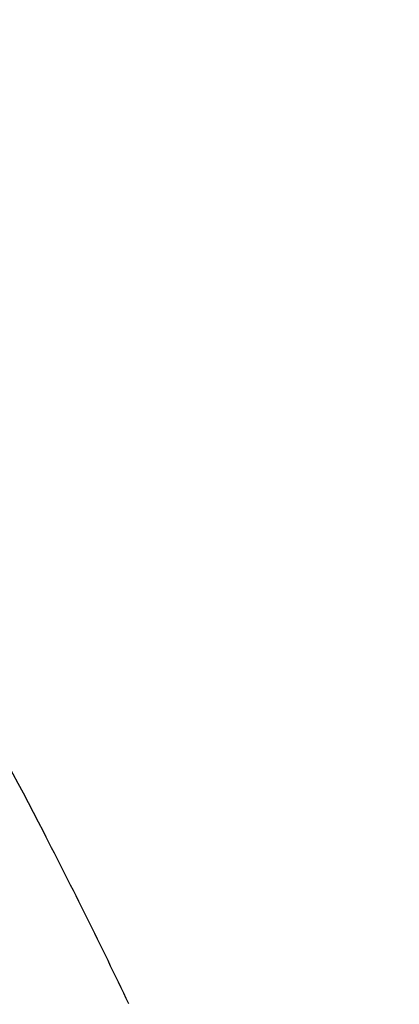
# Model space of a CAD drawing. Header units: millimetres. Extents: x 0 to 210, y 0 to 297.
# Tile 40 of 73: x 54.38936 to 54.39316, y 151.86145 to 151.87129. Entities that reach past the tile are written whole.
import ezdxf
from ezdxf.enums import TextEntityAlignment as Align

# ---------------------------------------------------------------- set-up
doc = ezdxf.new("R2010")
doc.units = ezdxf.units.MM
doc.header["$LTSCALE"] = 19.36
doc.layers.get('0').update_dxf_attribs({"linetype": 'CONTINUOUS'})
doc.layers.add('Z_DIM_2D', color=7, linetype='CONTINUOUS')
doc.styles.add('TEXTSTYLE_3', font='helveticaneueltw1g-ltcn.otf')
doc.styles.add('TEXTSTYLE_4', font='gdt', dxfattribs={"width": 0.7})
doc.dimstyles.new('DIMSTYLE_1', dxfattribs={"dimtxt": 1.4, "dimasz": 3.5, "dimexe": 1.5, "dimexo": 0, "dimgap": 0.35, "dimtad": 0, "dimtih": 1, "dimtoh": 1, "dimlfac": 12.000000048, "dimdsep": 46, "dimtxsty": 'TEXTSTYLE_3', "dimblk": '_FILLED', "dimblk1": '_FILLED', "dimblk2": '_FILLED', "dimcen": 0.09, "dimclrt": 5, "dimazin": 2, "dimtol": 1, "dimtp": 0.3, "dimtm": 0.3, "dimtfac": 1, "dimtofl": 0, "dimtmove": 0, "dimatfit": 3, "dimldrblk": '_FILLED', "dimfxl": 1, "dimtolj": 1, "dimarcsym": 0})
doc.dimstyles.new('DIMSTYLE_3', dxfattribs={"dimtxt": 1.4, "dimasz": 3.5, "dimexe": 1.5, "dimexo": 0, "dimgap": 0.35, "dimtad": 0, "dimtih": 1, "dimtoh": 1, "dimdec": 3, "dimlfac": 12.000000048, "dimdsep": 46, "dimtxsty": 'TEXTSTYLE_3', "dimblk": '_FILLED', "dimblk1": '_FILLED', "dimblk2": '_FILLED', "dimcen": 0.09, "dimclrt": 5, "dimazin": 2, "dimtol": 1, "dimtp": 0.3, "dimtm": 0.3, "dimtfac": 1, "dimtdec": 3, "dimtofl": 0, "dimtmove": 0, "dimatfit": 3, "dimldrblk": '_FILLED', "dimfxl": 1, "dimtolj": 1, "dimarcsym": 0})
doc.dimstyles.new('DIMSTYLE_4', dxfattribs={"dimtxt": 1.4, "dimasz": 3.5, "dimexe": 1.5, "dimexo": 0, "dimgap": 0.35, "dimtad": 0, "dimtih": 1, "dimtoh": 1, "dimdec": 3, "dimlfac": 12.000000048, "dimdsep": 46, "dimtxsty": 'TEXTSTYLE_3', "dimblk": '_FILLED', "dimblk1": '_FILLED', "dimblk2": '_FILLED', "dimcen": 0.09, "dimclrt": 5, "dimazin": 2, "dimtol": 1, "dimtp": 0.4, "dimtm": 0.4, "dimtfac": 1, "dimtdec": 3, "dimtofl": 0, "dimtmove": 0, "dimatfit": 3, "dimldrblk": '_FILLED', "dimfxl": 1, "dimtolj": 1, "dimarcsym": 0})

# ---------------------------------------------------------------- blocks, each defined once
blk = doc.blocks.new('*D0')
at = {"layer": 'Z_DIM_2D', "color": 2, "linetype": 'CONTINUOUS'}
blk.add_line((53.7385570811, 152.5150399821), (53.7385570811, 147.3402091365), dxfattribs=at)
at = {"layer": 'Z_DIM_2D', "color": 5, "linetype": 'CONTINUOUS'}
for s, height, style, p in [('0.3', 0.98, 'TEXTSTYLE_3', (54.2285570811, 146.6402091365)), ('`', 0.98, 'TEXTSTYLE_4', (54.2285570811, 144.9946867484)), ('34.48', 1.4, 'TEXTSTYLE_3', (54.4385570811, 143.8513534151))]:
    blk.add_text(s, height=height, rotation=90, dxfattribs=dict(at, style=style)).set_placement(p, align=Align.RIGHT)
blk = doc.blocks.new('_FILLED')
at = {"color": 0, "linetype": 'BYBLOCK'}
blk.add_solid([(0, 0), (-1, 0.125), (-1, -0.125)], dxfattribs=at)
blk = doc.blocks.new('_NONE')
blk = doc.blocks.new('*D2')
at = {"layer": 'Z_DIM_2D', "color": 2, "linetype": 'CONTINUOUS'}
for p, q in [((54.1564952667, 152.4525399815), (54.1564952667, 150.5886575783)), ((54.1564952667, 150.5886575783), (56.1076576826, 150.163455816)), ((56.1076576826, 150.163455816), (56.1076576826, 147.3402091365))]:
    blk.add_line(p, q, dxfattribs=at)
at = {"layer": 'Z_DIM_2D', "color": 5, "linetype": 'CONTINUOUS'}
for s, height, style, p in [('0.3', 0.98, 'TEXTSTYLE_3', (56.5976576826, 146.6402091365)), ('`', 0.98, 'TEXTSTYLE_4', (56.5976576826, 144.9946867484)), ('39.5', 1.4, 'TEXTSTYLE_3', (56.8076576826, 143.8513534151))]:
    blk.add_text(s, height=height, rotation=90, dxfattribs=dict(at, style=style)).set_placement(p, align=Align.RIGHT)
blk = doc.blocks.new('*D3')
at = {"layer": 'Z_DIM_2D', "color": 2, "linetype": 'CONTINUOUS'}
for p, q in [((60.8231622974, 152.4525399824), (60.8231622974, 150.4755057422)), ((60.8231622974, 150.4755057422), (58.7593553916, 149.977222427)), ((58.7593553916, 149.977222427), (58.7593553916, 147.3402091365))]:
    blk.add_line(p, q, dxfattribs=at)
at = {"layer": 'Z_DIM_2D', "color": 5, "linetype": 'CONTINUOUS'}
for s, height, style, p in [('0.3', 0.98, 'TEXTSTYLE_3', (59.2493553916, 146.6402091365)), ('`', 0.98, 'TEXTSTYLE_4', (59.2493553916, 144.9946867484)), ('119.5', 1.4, 'TEXTSTYLE_3', (59.4593553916, 143.8513534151))]:
    blk.add_text(s, height=height, rotation=90, dxfattribs=dict(at, style=style)).set_placement(p, align=Align.RIGHT)
blk = doc.blocks.new('*D4')
at = {"layer": 'Z_DIM_2D', "color": 2, "linetype": 'CONTINUOUS'}
blk.add_line((61.2648277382, 152.5150399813), (61.2648277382, 147.3402091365), dxfattribs=at)
at = {"layer": 'Z_DIM_2D', "color": 5, "linetype": 'CONTINUOUS'}
for s, height, style, p in [('0.3', 0.98, 'TEXTSTYLE_3', (61.7548277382, 146.6402091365)), ('`', 0.98, 'TEXTSTYLE_4', (61.7548277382, 144.9946867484)), ('124.8', 1.4, 'TEXTSTYLE_3', (61.9648277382, 143.8513534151))]:
    blk.add_text(s, height=height, rotation=90, dxfattribs=dict(at, style=style)).set_placement(p, align=Align.RIGHT)
blk = doc.blocks.new('*D5')
at = {"layer": 'Z_DIM_2D', "color": 2, "linetype": 'CONTINUOUS'}
blk.add_line((63.7398285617, 152.5150399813), (63.7398285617, 147.3402091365), dxfattribs=at)
at = {"layer": 'Z_DIM_2D', "color": 5, "linetype": 'CONTINUOUS'}
for s, height, style, p in [('0.3', 0.98, 'TEXTSTYLE_3', (64.2298285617, 146.6402091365)), ('`', 0.98, 'TEXTSTYLE_4', (64.2298285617, 144.9946867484)), ('154.5', 1.4, 'TEXTSTYLE_3', (64.4398285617, 143.8513534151))]:
    blk.add_text(s, height=height, rotation=90, dxfattribs=dict(at, style=style)).set_placement(p, align=Align.RIGHT)
blk = doc.blocks.new('*D6')
at = {"layer": 'Z_DIM_2D', "color": 2, "linetype": 'CONTINUOUS'}
for p, q in [((64.1564952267, 152.4525399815), (64.1564952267, 150.6542908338)), ((64.1564952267, 150.6542908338), (65.4583074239, 149.952707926)), ((65.4583074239, 149.952707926), (65.4583074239, 147.3402091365))]:
    blk.add_line(p, q, dxfattribs=at)
at = {"layer": 'Z_DIM_2D', "color": 5, "linetype": 'CONTINUOUS'}
for s, height, style, p in [('0.3', 0.98, 'TEXTSTYLE_3', (65.9483074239, 146.6402091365)), ('`', 0.98, 'TEXTSTYLE_4', (65.9483074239, 144.9946867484)), ('159.5', 1.4, 'TEXTSTYLE_3', (66.1583074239, 143.8513534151))]:
    blk.add_text(s, height=height, rotation=90, dxfattribs=dict(at, style=style)).set_placement(p, align=Align.RIGHT)
blk = doc.blocks.new('*D7')
at = {"layer": 'Z_DIM_2D', "color": 2, "linetype": 'CONTINUOUS'}
blk.add_line((67.0731618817, 152.5150399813), (67.0731618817, 147.3402091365), dxfattribs=at)
at = {"layer": 'Z_DIM_2D', "color": 5, "linetype": 'CONTINUOUS'}
for s, height, style, p in [('0.3', 0.98, 'TEXTSTYLE_3', (67.5631618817, 146.6402091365)), ('`', 0.98, 'TEXTSTYLE_4', (67.5631618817, 144.9946867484)), ('194.5', 1.4, 'TEXTSTYLE_3', (67.7731618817, 143.8513534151))]:
    blk.add_text(s, height=height, rotation=90, dxfattribs=dict(at, style=style)).set_placement(p, align=Align.RIGHT)
blk = doc.blocks.new('*D8')
at = {"layer": 'Z_DIM_2D', "color": 2, "linetype": 'CONTINUOUS'}
for p, q in [((67.4898285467, 152.4525399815), (67.4898285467, 150.3189837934)), ((67.4898285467, 150.3189837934), (68.8730183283, 150.0200138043)), ((68.8730183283, 150.0200138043), (68.8730183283, 147.3402091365))]:
    blk.add_line(p, q, dxfattribs=at)
at = {"layer": 'Z_DIM_2D', "color": 5, "linetype": 'CONTINUOUS'}
for s, height, style, p in [('0.3', 0.98, 'TEXTSTYLE_3', (69.3630183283, 146.6402091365)), ('`', 0.98, 'TEXTSTYLE_4', (69.3630183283, 144.9946867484)), ('199.5', 1.4, 'TEXTSTYLE_3', (69.5730183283, 143.8513534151))]:
    blk.add_text(s, height=height, rotation=90, dxfattribs=dict(at, style=style)).set_placement(p, align=Align.RIGHT)
blk = doc.blocks.new('*D9')
at = {"layer": 'Z_DIM_2D', "color": 2, "linetype": 'CONTINUOUS'}
blk.add_line((70.8231622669, 152.4525399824), (70.8231622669, 147.3402091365), dxfattribs=at)
at = {"layer": 'Z_DIM_2D', "color": 5, "linetype": 'CONTINUOUS'}
for s, height, style, p in [('0.3', 0.98, 'TEXTSTYLE_3', (71.3131622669, 146.6402091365)), ('`', 0.98, 'TEXTSTYLE_4', (71.3131622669, 144.9946867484)), ('239.5', 1.4, 'TEXTSTYLE_3', (71.5231622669, 143.8513534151))]:
    blk.add_text(s, height=height, rotation=90, dxfattribs=dict(at, style=style)).set_placement(p, align=Align.RIGHT)
blk = doc.blocks.new('*D10')
at = {"layer": 'Z_DIM_2D', "color": 2, "linetype": 'CONTINUOUS'}
for p, q in [((71.2398281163, 152.5150416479), (71.2398281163, 150.1321599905)), ((71.2398281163, 150.1321599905), (72.6999055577, 149.7999711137)), ((72.6999055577, 149.7999711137), (72.6999055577, 147.3402091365))]:
    blk.add_line(p, q, dxfattribs=at)
at = {"layer": 'Z_DIM_2D', "color": 5, "linetype": 'CONTINUOUS'}
for s, height, style, p in [('0.3', 0.98, 'TEXTSTYLE_3', (73.1899055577, 146.6402091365)), ('`', 0.98, 'TEXTSTYLE_4', (73.1899055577, 144.9946867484)), ('244.5', 1.4, 'TEXTSTYLE_3', (73.3999055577, 143.8513534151))]:
    blk.add_text(s, height=height, rotation=90, dxfattribs=dict(at, style=style)).set_placement(p, align=Align.RIGHT)
blk = doc.blocks.new('*D11')
at = {"layer": 'Z_DIM_2D', "color": 2, "linetype": 'CONTINUOUS'}
blk.add_line((74.181494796, 152.4525416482), (74.181494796, 147.3402091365), dxfattribs=at)
at = {"layer": 'Z_DIM_2D', "color": 5, "linetype": 'CONTINUOUS'}
for s, height, style, p in [('0.3', 0.98, 'TEXTSTYLE_3', (74.671494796, 146.6402091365)), ('`', 0.98, 'TEXTSTYLE_4', (74.671494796, 144.9946867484)), ('279.8', 1.4, 'TEXTSTYLE_3', (74.881494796, 143.8513534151))]:
    blk.add_text(s, height=height, rotation=90, dxfattribs=dict(at, style=style)).set_placement(p, align=Align.RIGHT)
blk = doc.blocks.new('*D12')
at = {"layer": 'Z_DIM_2D', "color": 2, "linetype": 'CONTINUOUS'}
for p, q in [((74.5981618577, 152.5150416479), (74.5981618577, 150.3484979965)), ((74.5981618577, 150.3484979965), (75.7033082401, 149.7638455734)), ((75.7033082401, 149.7638455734), (75.7033082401, 147.3402091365))]:
    blk.add_line(p, q, dxfattribs=at)
at = {"layer": 'Z_DIM_2D', "color": 5, "linetype": 'CONTINUOUS'}
for s, height, style, p in [('0.3', 0.98, 'TEXTSTYLE_3', (76.1933082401, 146.6402091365)), ('`', 0.98, 'TEXTSTYLE_4', (76.1933082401, 144.9946867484)), ('284.8', 1.4, 'TEXTSTYLE_3', (76.4033082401, 143.8513534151))]:
    blk.add_text(s, height=height, rotation=90, dxfattribs=dict(at, style=style)).set_placement(p, align=Align.RIGHT)
blk = doc.blocks.new('*D13')
at = {"layer": 'Z_DIM_2D', "color": 2, "linetype": 'CONTINUOUS'}
blk.add_line((77.0731614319, 152.5150416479), (77.0731614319, 147.3402091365), dxfattribs=at)
at = {"layer": 'Z_DIM_2D', "color": 5, "linetype": 'CONTINUOUS'}
for s, height, style, p in [('0.3', 0.98, 'TEXTSTYLE_3', (77.5631614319, 146.6402091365)), ('`', 0.98, 'TEXTSTYLE_4', (77.5631614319, 144.9946867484)), ('314.5', 1.4, 'TEXTSTYLE_3', (77.7731614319, 143.8513534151))]:
    blk.add_text(s, height=height, rotation=90, dxfattribs=dict(at, style=style)).set_placement(p, align=Align.RIGHT)
blk = doc.blocks.new('*D14')
at = {"layer": 'Z_DIM_2D', "color": 2, "linetype": 'CONTINUOUS'}
for p, q in [((77.4964006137, 152.4525399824), (77.4964006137, 150.2411179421)), ((77.4964006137, 150.2411179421), (78.5715100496, 149.8584363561)), ((78.5715100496, 149.8584363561), (78.5715100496, 147.3402091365))]:
    blk.add_line(p, q, dxfattribs=at)
at = {"layer": 'Z_DIM_2D', "color": 5, "linetype": 'CONTINUOUS'}
for s, height, style, p in [('0.3', 0.98, 'TEXTSTYLE_3', (79.0615100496, 146.6402091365)), ('`', 0.98, 'TEXTSTYLE_4', (79.0615100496, 144.9946867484)), ('319.58', 1.4, 'TEXTSTYLE_3', (79.2715100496, 143.8513534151))]:
    blk.add_text(s, height=height, rotation=90, dxfattribs=dict(at, style=style)).set_placement(p, align=Align.RIGHT)
blk = doc.blocks.new('*D15')
at = {"layer": 'Z_DIM_2D', "color": 2, "linetype": 'CONTINUOUS'}
blk.add_line((80.4064951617, 152.5150399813), (80.4064951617, 147.3402091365), dxfattribs=at)
at = {"layer": 'Z_DIM_2D', "color": 5, "linetype": 'CONTINUOUS'}
for s, height, style, p in [('0.3', 0.98, 'TEXTSTYLE_3', (80.8964951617, 146.6402091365)), ('`', 0.98, 'TEXTSTYLE_4', (80.8964951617, 144.9946867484)), ('354.5', 1.4, 'TEXTSTYLE_3', (81.1064951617, 143.8513534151))]:
    blk.add_text(s, height=height, rotation=90, dxfattribs=dict(at, style=style)).set_placement(p, align=Align.RIGHT)
blk = doc.blocks.new('*D16')
at = {"layer": 'Z_DIM_2D', "color": 2, "linetype": 'CONTINUOUS'}
for p, q in [((80.8231618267, 152.4525399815), (80.8231618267, 150.226667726)), ((80.8231618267, 150.226667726), (81.9329292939, 150.0991071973)), ((81.9329292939, 150.0991071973), (81.9329292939, 147.3402091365))]:
    blk.add_line(p, q, dxfattribs=at)
at = {"layer": 'Z_DIM_2D', "color": 5, "linetype": 'CONTINUOUS'}
for s, height, style, p in [('0.3', 0.98, 'TEXTSTYLE_3', (82.4229292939, 146.6402091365)), ('`', 0.98, 'TEXTSTYLE_4', (82.4229292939, 144.9946867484)), ('359.5', 1.4, 'TEXTSTYLE_3', (82.6329292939, 143.8513534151))]:
    blk.add_text(s, height=height, rotation=90, dxfattribs=dict(at, style=style)).set_placement(p, align=Align.RIGHT)
blk = doc.blocks.new('*D17')
at = {"layer": 'Z_DIM_2D', "color": 2, "linetype": 'CONTINUOUS'}
for p, q in [((84.1564951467, 152.4525399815), (84.1564951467, 150.0512520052)), ((84.1564951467, 150.0512520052), (83.757416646, 149.5622699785)), ((83.757416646, 149.5622699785), (83.757416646, 147.3402091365))]:
    blk.add_line(p, q, dxfattribs=at)
at = {"layer": 'Z_DIM_2D', "color": 5, "linetype": 'CONTINUOUS'}
for s, height, style, p in [('0.3', 0.98, 'TEXTSTYLE_3', (84.247416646, 146.6402091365)), ('`', 0.98, 'TEXTSTYLE_4', (84.247416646, 144.9946867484)), ('399.5', 1.4, 'TEXTSTYLE_3', (84.457416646, 143.8513534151))]:
    blk.add_text(s, height=height, rotation=90, dxfattribs=dict(at, style=style)).set_placement(p, align=Align.RIGHT)
blk = doc.blocks.new('*D18')
at = {"layer": 'Z_DIM_2D', "color": 2, "linetype": 'CONTINUOUS'}
for p, q in [((84.5731618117, 152.5150399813), (84.5731618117, 150.0725120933)), ((84.5731618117, 150.0725120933), (85.5007438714, 149.8599112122)), ((85.5007438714, 149.8599112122), (85.5007438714, 147.3402091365))]:
    blk.add_line(p, q, dxfattribs=at)
at = {"layer": 'Z_DIM_2D', "color": 5, "linetype": 'CONTINUOUS'}
for s, height, style, p in [('0.3', 0.98, 'TEXTSTYLE_3', (85.9907438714, 146.6402091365)), ('`', 0.98, 'TEXTSTYLE_4', (85.9907438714, 144.9946867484)), ('404.5', 1.4, 'TEXTSTYLE_3', (86.2007438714, 143.8513534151))]:
    blk.add_text(s, height=height, rotation=90, dxfattribs=dict(at, style=style)).set_placement(p, align=Align.RIGHT)
blk = doc.blocks.new('*D19')
at = {"layer": 'Z_DIM_2D', "color": 2, "linetype": 'CONTINUOUS'}
blk.add_line((87.0731618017, 152.5150399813), (87.0731618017, 147.3402091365), dxfattribs=at)
at = {"layer": 'Z_DIM_2D', "color": 5, "linetype": 'CONTINUOUS'}
for s, height, style, p in [('0.3', 0.98, 'TEXTSTYLE_3', (87.5631618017, 146.6402091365)), ('`', 0.98, 'TEXTSTYLE_4', (87.5631618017, 144.9946867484)), ('434.5', 1.4, 'TEXTSTYLE_3', (87.7731618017, 143.8513534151))]:
    blk.add_text(s, height=height, rotation=90, dxfattribs=dict(at, style=style)).set_placement(p, align=Align.RIGHT)
blk = doc.blocks.new('*D20')
at = {"layer": 'Z_DIM_2D', "color": 2, "linetype": 'CONTINUOUS'}
for p, q in [((87.5148285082, 152.4525399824), (87.5148285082, 150.0970940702)), ((87.5148285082, 150.0970940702), (88.5834566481, 149.7144124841)), ((88.5834566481, 149.7144124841), (88.5834566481, 147.3402091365))]:
    blk.add_line(p, q, dxfattribs=at)
at = {"layer": 'Z_DIM_2D', "color": 5, "linetype": 'CONTINUOUS'}
for s, height, style, p in [('0.3', 0.98, 'TEXTSTYLE_3', (89.0734566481, 146.6402091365)), ('`', 0.98, 'TEXTSTYLE_4', (89.0734566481, 144.9946867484)), ('439.8', 1.4, 'TEXTSTYLE_3', (89.2834566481, 143.8513534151))]:
    blk.add_text(s, height=height, rotation=90, dxfattribs=dict(at, style=style)).set_placement(p, align=Align.RIGHT)
blk = doc.blocks.new('*D21')
at = {"layer": 'Z_DIM_2D', "color": 2, "linetype": 'CONTINUOUS'}
for p, q in [((87.9314951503, 152.5150416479), (87.9314951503, 150.3947353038)), ((87.9314951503, 150.3947353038), (90.1779632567, 149.8632331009)), ((90.1779632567, 149.8632331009), (90.1779632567, 147.3402091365))]:
    blk.add_line(p, q, dxfattribs=at)
at = {"layer": 'Z_DIM_2D', "color": 5, "linetype": 'CONTINUOUS'}
for s, height, style, p in [('0.3', 0.98, 'TEXTSTYLE_3', (90.6679632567, 146.6402091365)), ('`', 0.98, 'TEXTSTYLE_4', (90.6679632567, 144.9946867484)), ('444.8', 1.4, 'TEXTSTYLE_3', (90.8779632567, 143.8513534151))]:
    blk.add_text(s, height=height, rotation=90, dxfattribs=dict(at, style=style)).set_placement(p, align=Align.RIGHT)
blk = doc.blocks.new('*D22')
at = {"layer": 'Z_DIM_2D', "color": 2, "linetype": 'CONTINUOUS'}
for p, q in [((93.7398284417, 152.5150399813), (93.7398284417, 150.3119277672)), ((93.7398284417, 150.3119277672), (92.1707702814, 149.6741251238)), ((92.1707702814, 149.6741251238), (92.1707702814, 147.3402091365))]:
    blk.add_line(p, q, dxfattribs=at)
at = {"layer": 'Z_DIM_2D', "color": 5, "linetype": 'CONTINUOUS'}
for s, height, style, p in [('0.3', 0.98, 'TEXTSTYLE_3', (92.6607702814, 146.6402091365)), ('`', 0.98, 'TEXTSTYLE_4', (92.6607702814, 144.9946867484)), ('514.5', 1.4, 'TEXTSTYLE_3', (92.8707702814, 143.8513534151))]:
    blk.add_text(s, height=height, rotation=90, dxfattribs=dict(at, style=style)).set_placement(p, align=Align.RIGHT)
blk = doc.blocks.new('*D23')
at = {"layer": 'Z_DIM_2D', "color": 2, "linetype": 'CONTINUOUS'}
blk.add_line((94.1564972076, 152.4525399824), (94.1564972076, 147.3402091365), dxfattribs=at)
at = {"layer": 'Z_DIM_2D', "color": 5, "linetype": 'CONTINUOUS'}
for s, height, style, p in [('0.3', 0.98, 'TEXTSTYLE_3', (94.6464972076, 146.6402091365)), ('`', 0.98, 'TEXTSTYLE_4', (94.6464972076, 144.9946867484)), ('519.5', 1.4, 'TEXTSTYLE_3', (94.8564972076, 143.8513534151))]:
    blk.add_text(s, height=height, rotation=90, dxfattribs=dict(at, style=style)).set_placement(p, align=Align.RIGHT)
blk = doc.blocks.new('*D24')
at = {"layer": 'Z_DIM_2D', "color": 2, "linetype": 'CONTINUOUS'}
for p, q in [((94.5731613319, 152.5150416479), (94.5731613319, 150.2973114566)), ((94.5731613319, 150.2973114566), (96.1171741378, 149.7020289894)), ((96.1171741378, 149.7020289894), (96.1171741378, 147.3402091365))]:
    blk.add_line(p, q, dxfattribs=at)
at = {"layer": 'Z_DIM_2D', "color": 5, "linetype": 'CONTINUOUS'}
for s, height, style, p in [('0.3', 0.98, 'TEXTSTYLE_3', (96.6071741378, 146.6402091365)), ('`', 0.98, 'TEXTSTYLE_4', (96.6071741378, 144.9946867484)), ('524.5', 1.4, 'TEXTSTYLE_3', (96.8171741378, 143.8513534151))]:
    blk.add_text(s, height=height, rotation=90, dxfattribs=dict(at, style=style)).set_placement(p, align=Align.RIGHT)
blk = doc.blocks.new('*D25')
at = {"layer": 'Z_DIM_2D', "color": 2, "linetype": 'CONTINUOUS'}
for p, q in [((100.4064946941, 152.5150416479), (100.4064946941, 150.26249391)), ((100.4064946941, 150.26249391), (98.4871133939, 149.6645539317)), ((98.4871133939, 149.6645539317), (98.4871133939, 147.3402091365))]:
    blk.add_line(p, q, dxfattribs=at)
at = {"layer": 'Z_DIM_2D', "color": 5, "linetype": 'CONTINUOUS'}
for s, height, style, p in [('0.3', 0.98, 'TEXTSTYLE_3', (98.9771133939, 146.6402091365)), ('`', 0.98, 'TEXTSTYLE_4', (98.9771133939, 144.9946867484)), ('594.5', 1.4, 'TEXTSTYLE_3', (99.1871133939, 143.8513534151))]:
    blk.add_text(s, height=height, rotation=90, dxfattribs=dict(at, style=style)).set_placement(p, align=Align.RIGHT)
blk = doc.blocks.new('*D26')
at = {"layer": 'Z_DIM_2D', "color": 2, "linetype": 'CONTINUOUS'}
blk.add_line((100.8237204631, 152.4525399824), (100.8237204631, 147.3402091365), dxfattribs=at)
at = {"layer": 'Z_DIM_2D', "color": 5, "linetype": 'CONTINUOUS'}
for s, height, style, p in [('0.3', 0.98, 'TEXTSTYLE_3', (101.3137204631, 146.6402091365)), ('`', 0.98, 'TEXTSTYLE_4', (101.3137204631, 144.9946867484)), ('599.51', 1.4, 'TEXTSTYLE_3', (101.5237204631, 143.8513534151))]:
    blk.add_text(s, height=height, rotation=90, dxfattribs=dict(at, style=style)).set_placement(p, align=Align.RIGHT)
blk = doc.blocks.new('*D27')
at = {"layer": 'Z_DIM_2D', "color": 2, "linetype": 'CONTINUOUS'}
for p, q in [((101.2648297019, 152.5150416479), (101.2648297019, 150.2287559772)), ((101.2648297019, 150.2287559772), (103.0178582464, 149.6308159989)), ((103.0178582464, 149.6308159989), (103.0178582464, 147.3402091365))]:
    blk.add_line(p, q, dxfattribs=at)
at = {"layer": 'Z_DIM_2D', "color": 5, "linetype": 'CONTINUOUS'}
for s, height, style, p in [('0.3', 0.98, 'TEXTSTYLE_3', (103.5078582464, 146.6402091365)), ('`', 0.98, 'TEXTSTYLE_4', (103.5078582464, 144.9946867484)), ('604.8', 1.4, 'TEXTSTYLE_3', (103.7178582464, 143.8513534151))]:
    blk.add_text(s, height=height, rotation=90, dxfattribs=dict(at, style=style)).set_placement(p, align=Align.RIGHT)
blk = doc.blocks.new('*D28')
at = {"layer": 'Z_DIM_2D', "color": 2, "linetype": 'CONTINUOUS'}
for p, q in [((107.0731617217, 152.5150399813), (107.0731617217, 150.3866430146)), ((107.0731617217, 150.3866430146), (105.5114158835, 149.6558274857)), ((105.5114158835, 149.6558274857), (105.5114158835, 147.3402091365))]:
    blk.add_line(p, q, dxfattribs=at)
at = {"layer": 'Z_DIM_2D', "color": 5, "linetype": 'CONTINUOUS'}
for s, height, style, p in [('0.3', 0.98, 'TEXTSTYLE_3', (106.0014158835, 146.6402091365)), ('`', 0.98, 'TEXTSTYLE_4', (106.0014158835, 144.9946867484)), ('674.5', 1.4, 'TEXTSTYLE_3', (106.2114158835, 143.8513534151))]:
    blk.add_text(s, height=height, rotation=90, dxfattribs=dict(at, style=style)).set_placement(p, align=Align.RIGHT)
blk = doc.blocks.new('*D29')
at = {"layer": 'Z_DIM_2D', "color": 2, "linetype": 'CONTINUOUS'}
blk.add_line((107.4898283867, 152.4525399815), (107.4898283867, 147.3402091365), dxfattribs=at)
at = {"layer": 'Z_DIM_2D', "color": 5, "linetype": 'CONTINUOUS'}
for s, height, style, p in [('0.3', 0.98, 'TEXTSTYLE_3', (107.9798283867, 146.6402091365)), ('`', 0.98, 'TEXTSTYLE_4', (107.9798283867, 144.9946867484)), ('679.5', 1.4, 'TEXTSTYLE_3', (108.1898283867, 143.8513534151))]:
    blk.add_text(s, height=height, rotation=90, dxfattribs=dict(at, style=style)).set_placement(p, align=Align.RIGHT)
blk = doc.blocks.new('*D30')
at = {"layer": 'Z_DIM_2D', "color": 2, "linetype": 'CONTINUOUS'}
for p, q in [((107.9064950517, 152.5150399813), (107.9064950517, 150.3866430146)), ((107.9064950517, 150.3866430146), (108.9661802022, 150.0544541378)), ((108.9661802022, 150.0544541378), (108.9661802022, 147.3402091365))]:
    blk.add_line(p, q, dxfattribs=at)
at = {"layer": 'Z_DIM_2D', "color": 5, "linetype": 'CONTINUOUS'}
for s, height, style, p in [('0.3', 0.98, 'TEXTSTYLE_3', (109.4561802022, 146.6402091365)), ('`', 0.98, 'TEXTSTYLE_4', (109.4561802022, 144.9946867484)), ('684.5', 1.4, 'TEXTSTYLE_3', (109.6661802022, 143.8513534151))]:
    blk.add_text(s, height=height, rotation=90, dxfattribs=dict(at, style=style)).set_placement(p, align=Align.RIGHT)
blk = doc.blocks.new('*D31')
at = {"layer": 'Z_DIM_2D', "color": 2, "linetype": 'CONTINUOUS'}
blk.add_line((110.4064950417, 152.5150399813), (110.4064950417, 147.3402091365), dxfattribs=at)
at = {"layer": 'Z_DIM_2D', "color": 5, "linetype": 'CONTINUOUS'}
for s, height, style, p in [('0.3', 0.98, 'TEXTSTYLE_3', (110.8964950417, 146.6402091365)), ('`', 0.98, 'TEXTSTYLE_4', (110.8964950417, 144.9946867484)), ('714.5', 1.4, 'TEXTSTYLE_3', (111.1064950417, 143.8513534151))]:
    blk.add_text(s, height=height, rotation=90, dxfattribs=dict(at, style=style)).set_placement(p, align=Align.RIGHT)
blk = doc.blocks.new('*D32')
at = {"layer": 'Z_DIM_2D', "color": 2, "linetype": 'CONTINUOUS'}
for p, q in [((110.8231617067, 152.4525399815), (110.8231617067, 150.1541108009)), ((110.8231617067, 150.1541108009), (112.2216311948, 149.6558274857)), ((112.2216311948, 149.6558274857), (112.2216311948, 147.3402091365))]:
    blk.add_line(p, q, dxfattribs=at)
at = {"layer": 'Z_DIM_2D', "color": 5, "linetype": 'CONTINUOUS'}
for s, height, style, p in [('0.3', 0.98, 'TEXTSTYLE_3', (112.7116311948, 146.6402091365)), ('`', 0.98, 'TEXTSTYLE_4', (112.7116311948, 144.9946867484)), ('719.5', 1.4, 'TEXTSTYLE_3', (112.9216311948, 143.8513534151))]:
    blk.add_text(s, height=height, rotation=90, dxfattribs=dict(at, style=style)).set_placement(p, align=Align.RIGHT)
blk = doc.blocks.new('*D33')
at = {"layer": 'Z_DIM_2D', "color": 2, "linetype": 'CONTINUOUS'}
blk.add_line((114.1814945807, 152.4525416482), (114.1814945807, 147.3402091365), dxfattribs=at)
at = {"layer": 'Z_DIM_2D', "color": 5, "linetype": 'CONTINUOUS'}
for s, height, style, p in [('0.3', 0.98, 'TEXTSTYLE_3', (114.6714945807, 146.6402091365)), ('`', 0.98, 'TEXTSTYLE_4', (114.6714945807, 144.9946867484)), ('759.8', 1.4, 'TEXTSTYLE_3', (114.8814945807, 143.8513534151))]:
    blk.add_text(s, height=height, rotation=90, dxfattribs=dict(at, style=style)).set_placement(p, align=Align.RIGHT)
blk = doc.blocks.new('*D34')
at = {"layer": 'Z_DIM_2D', "color": 2, "linetype": 'CONTINUOUS'}
for p, q in [((114.5981629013, 152.5150416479), (114.5981629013, 149.6595853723)), ((114.5981629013, 149.6595853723), (115.9313297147, 149.2769037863)), ((115.9313297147, 149.2769037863), (115.9313297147, 147.3402091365))]:
    blk.add_line(p, q, dxfattribs=at)
at = {"layer": 'Z_DIM_2D', "color": 5, "linetype": 'CONTINUOUS'}
for s, height, style, p in [('0.3', 0.98, 'TEXTSTYLE_3', (116.4213297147, 146.6402091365)), ('`', 0.98, 'TEXTSTYLE_4', (116.4213297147, 144.9946867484)), ('764.8', 1.4, 'TEXTSTYLE_3', (116.6313297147, 143.8513534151))]:
    blk.add_text(s, height=height, rotation=90, dxfattribs=dict(at, style=style)).set_placement(p, align=Align.RIGHT)
blk = doc.blocks.new('*D35')
at = {"layer": 'Z_DIM_2D', "color": 2, "linetype": 'CONTINUOUS'}
blk.add_line((117.4898287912, 152.4525399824), (117.4898287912, 147.3402091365), dxfattribs=at)
at = {"layer": 'Z_DIM_2D', "color": 5, "linetype": 'CONTINUOUS'}
for s, height, style, p in [('0.3', 0.98, 'TEXTSTYLE_3', (117.9798287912, 146.6402091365)), ('`', 0.98, 'TEXTSTYLE_4', (117.9798287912, 144.9946867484)), ('799.5', 1.4, 'TEXTSTYLE_3', (118.1898287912, 143.8513534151))]:
    blk.add_text(s, height=height, rotation=90, dxfattribs=dict(at, style=style)).set_placement(p, align=Align.RIGHT)
blk = doc.blocks.new('*D36')
at = {"layer": 'Z_DIM_2D', "color": 2, "linetype": 'CONTINUOUS'}
for p, q in [((117.9064945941, 152.5150416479), (117.9064945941, 150.4501948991)), ((117.9064945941, 150.4501948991), (119.1426660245, 150.1270415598)), ((119.1426660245, 150.1270415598), (119.1426660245, 147.3402091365))]:
    blk.add_line(p, q, dxfattribs=at)
at = {"layer": 'Z_DIM_2D', "color": 5, "linetype": 'CONTINUOUS'}
for s, height, style, p in [('0.3', 0.98, 'TEXTSTYLE_3', (119.6326660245, 146.6402091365)), ('`', 0.98, 'TEXTSTYLE_4', (119.6326660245, 144.9946867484)), ('804.5', 1.4, 'TEXTSTYLE_3', (119.8426660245, 143.8513534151))]:
    blk.add_text(s, height=height, rotation=90, dxfattribs=dict(at, style=style)).set_placement(p, align=Align.RIGHT)
blk = doc.blocks.new('*D37')
at = {"layer": 'Z_DIM_2D', "color": 2, "linetype": 'CONTINUOUS'}
blk.add_line((120.4064950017, 152.5150399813), (120.4064950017, 147.3402091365), dxfattribs=at)
at = {"layer": 'Z_DIM_2D', "color": 5, "linetype": 'CONTINUOUS'}
for s, height, style, p in [('0.3', 0.98, 'TEXTSTYLE_3', (120.8964950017, 146.6402091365)), ('`', 0.98, 'TEXTSTYLE_4', (120.8964950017, 144.9946867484)), ('834.5', 1.4, 'TEXTSTYLE_3', (121.1064950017, 143.8513534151))]:
    blk.add_text(s, height=height, rotation=90, dxfattribs=dict(at, style=style)).set_placement(p, align=Align.RIGHT)
blk = doc.blocks.new('*D38')
at = {"layer": 'Z_DIM_2D', "color": 2, "linetype": 'CONTINUOUS'}
for p, q in [((120.8231616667, 152.4525399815), (120.8231616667, 150.5053541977)), ((120.8231616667, 150.5053541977), (121.8705266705, 150.1439326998)), ((121.8705266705, 150.1439326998), (121.8705266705, 147.3402091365))]:
    blk.add_line(p, q, dxfattribs=at)
at = {"layer": 'Z_DIM_2D', "color": 5, "linetype": 'CONTINUOUS'}
for s, height, style, p in [('0.3', 0.98, 'TEXTSTYLE_3', (122.3605266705, 146.6402091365)), ('`', 0.98, 'TEXTSTYLE_4', (122.3605266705, 144.9946867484)), ('839.5', 1.4, 'TEXTSTYLE_3', (122.5705266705, 143.8513534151))]:
    blk.add_text(s, height=height, rotation=90, dxfattribs=dict(at, style=style)).set_placement(p, align=Align.RIGHT)
blk = doc.blocks.new('*D39')
at = {"layer": 'Z_DIM_2D', "color": 2, "linetype": 'CONTINUOUS'}
blk.add_line((123.7398279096, 152.5150416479), (123.7398279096, 147.3402091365), dxfattribs=at)
at = {"layer": 'Z_DIM_2D', "color": 5, "linetype": 'CONTINUOUS'}
for s, height, style, p in [('0.3', 0.98, 'TEXTSTYLE_3', (124.2298279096, 146.6402091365)), ('`', 0.98, 'TEXTSTYLE_4', (124.2298279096, 144.9946867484)), ('874.5', 1.4, 'TEXTSTYLE_3', (124.4398279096, 143.8513534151))]:
    blk.add_text(s, height=height, rotation=90, dxfattribs=dict(at, style=style)).set_placement(p, align=Align.RIGHT)
blk = doc.blocks.new('*D40')
at = {"layer": 'Z_DIM_2D', "color": 2, "linetype": 'CONTINUOUS'}
for p, q in [((124.1564970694, 152.4525399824), (124.1564970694, 149.8243670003)), ((124.1564970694, 149.8243670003), (125.2688188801, 149.3779051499)), ((125.2688188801, 149.3779051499), (125.2688188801, 147.3402091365))]:
    blk.add_line(p, q, dxfattribs=at)
at = {"layer": 'Z_DIM_2D', "color": 5, "linetype": 'CONTINUOUS'}
for s, height, style, p in [('0.3', 0.98, 'TEXTSTYLE_3', (125.7588188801, 146.6402091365)), ('`', 0.98, 'TEXTSTYLE_4', (125.7588188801, 144.9946867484)), ('879.5', 1.4, 'TEXTSTYLE_3', (125.9688188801, 143.8513534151))]:
    blk.add_text(s, height=height, rotation=90, dxfattribs=dict(at, style=style)).set_placement(p, align=Align.RIGHT)
blk = doc.blocks.new('*D41')
at = {"layer": 'Z_DIM_2D', "color": 2, "linetype": 'CONTINUOUS'}
blk.add_line((127.5148295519, 152.4525416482), (127.5148295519, 147.3402091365), dxfattribs=at)
at = {"layer": 'Z_DIM_2D', "color": 5, "linetype": 'CONTINUOUS'}
for s, height, style, p in [('0.3', 0.98, 'TEXTSTYLE_3', (128.0048295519, 146.6402091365)), ('`', 0.98, 'TEXTSTYLE_4', (128.0048295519, 144.9946867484)), ('919.8', 1.4, 'TEXTSTYLE_3', (128.2148295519, 143.8513534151))]:
    blk.add_text(s, height=height, rotation=90, dxfattribs=dict(at, style=style)).set_placement(p, align=Align.RIGHT)
blk = doc.blocks.new('*D42')
at = {"layer": 'Z_DIM_2D', "color": 2, "linetype": 'CONTINUOUS'}
for p, q in [((127.931496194, 152.5150416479), (127.931496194, 149.5626678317)), ((127.931496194, 149.5626678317), (129.1644945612, 149.2437665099)), ((129.1644945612, 149.2437665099), (129.1644945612, 147.3402091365))]:
    blk.add_line(p, q, dxfattribs=at)
at = {"layer": 'Z_DIM_2D', "color": 5, "linetype": 'CONTINUOUS'}
for s, height, style, p in [('0.3', 0.98, 'TEXTSTYLE_3', (129.6544945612, 146.6402091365)), ('`', 0.98, 'TEXTSTYLE_4', (129.6544945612, 144.9946867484)), ('924.8', 1.4, 'TEXTSTYLE_3', (129.8644945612, 143.8513534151))]:
    blk.add_text(s, height=height, rotation=90, dxfattribs=dict(at, style=style)).set_placement(p, align=Align.RIGHT)
blk = doc.blocks.new('*D43')
at = {"layer": 'Z_DIM_2D', "color": 2, "linetype": 'CONTINUOUS'}
blk.add_line((130.8231616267, 152.4525399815), (130.8231616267, 147.3402091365), dxfattribs=at)
at = {"layer": 'Z_DIM_2D', "color": 5, "linetype": 'CONTINUOUS'}
for s, height, style, p in [('0.3', 0.98, 'TEXTSTYLE_3', (131.3131616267, 146.6402091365)), ('`', 0.98, 'TEXTSTYLE_4', (131.3131616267, 144.9946867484)), ('959.5', 1.4, 'TEXTSTYLE_3', (131.5231616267, 143.8513534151))]:
    blk.add_text(s, height=height, rotation=90, dxfattribs=dict(at, style=style)).set_placement(p, align=Align.RIGHT)
blk = doc.blocks.new('*D44')
at = {"layer": 'Z_DIM_2D', "color": 2, "linetype": 'CONTINUOUS'}
for p, q in [((131.2398282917, 152.5150399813), (131.2398282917, 149.9470103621)), ((131.2398282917, 149.9470103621), (132.3661309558, 149.4580283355)), ((132.3661309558, 149.4580283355), (132.3661309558, 147.3402091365))]:
    blk.add_line(p, q, dxfattribs=at)
at = {"layer": 'Z_DIM_2D', "color": 5, "linetype": 'CONTINUOUS'}
for s, height, style, p in [('0.3', 0.98, 'TEXTSTYLE_3', (132.8561309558, 146.6402091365)), ('`', 0.98, 'TEXTSTYLE_4', (132.8561309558, 144.9946867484)), ('964.5', 1.4, 'TEXTSTYLE_3', (133.0661309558, 143.8513534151))]:
    blk.add_text(s, height=height, rotation=90, dxfattribs=dict(at, style=style)).set_placement(p, align=Align.RIGHT)
blk = doc.blocks.new('*D45')
at = {"layer": 'Z_DIM_2D', "color": 2, "linetype": 'CONTINUOUS'}
blk.add_line((133.7398282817, 152.5150399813), (133.7398282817, 147.3402091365), dxfattribs=at)
at = {"layer": 'Z_DIM_2D', "color": 5, "linetype": 'CONTINUOUS'}
for s, height, style, p in [('0.3', 0.98, 'TEXTSTYLE_3', (134.2298282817, 146.6402091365)), ('`', 0.98, 'TEXTSTYLE_4', (134.2298282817, 144.9946867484)), ('994.5', 1.4, 'TEXTSTYLE_3', (134.4398282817, 143.8513534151))]:
    blk.add_text(s, height=height, rotation=90, dxfattribs=dict(at, style=style)).set_placement(p, align=Align.RIGHT)
blk = doc.blocks.new('*D46')
at = {"layer": 'Z_DIM_2D', "color": 2, "linetype": 'CONTINUOUS'}
for p, q in [((134.1564949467, 152.4525399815), (134.1564949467, 149.9044901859)), ((134.1564949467, 149.9044901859), (135.4063235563, 149.4580283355)), ((135.4063235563, 149.4580283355), (135.4063235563, 147.3402091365))]:
    blk.add_line(p, q, dxfattribs=at)
at = {"layer": 'Z_DIM_2D', "color": 5, "linetype": 'CONTINUOUS'}
for s, height, style, p in [('0.3', 0.98, 'TEXTSTYLE_3', (135.8963235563, 146.6402091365)), ('`', 0.98, 'TEXTSTYLE_4', (135.8963235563, 144.9946867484)), ('999.5', 1.4, 'TEXTSTYLE_3', (136.1063235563, 143.8513534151))]:
    blk.add_text(s, height=height, rotation=90, dxfattribs=dict(at, style=style)).set_placement(p, align=Align.RIGHT)
blk = doc.blocks.new('*D47')
at = {"layer": 'Z_DIM_2D', "color": 2, "linetype": 'CONTINUOUS'}
blk.add_line((140.8231620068, 152.4525399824), (140.8231620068, 147.3402091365), dxfattribs=at)
at = {"layer": 'Z_DIM_2D', "color": 5, "linetype": 'CONTINUOUS'}
for s, height, style, p in [('0.3', 0.98, 'TEXTSTYLE_3', (141.3131620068, 146.6402091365)), ('`', 0.98, 'TEXTSTYLE_4', (141.3131620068, 144.9946867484)), ('1079.5', 1.4, 'TEXTSTYLE_3', (141.5231620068, 143.8513534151))]:
    blk.add_text(s, height=height, rotation=90, dxfattribs=dict(at, style=style)).set_placement(p, align=Align.RIGHT)
blk = doc.blocks.new('*D48')
at = {"layer": 'Z_DIM_2D', "color": 2, "linetype": 'CONTINUOUS'}
for p, q in [((141.2564914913, 152.515040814), (141.2564914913, 150.0857324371)), ((141.2564914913, 150.0857324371), (142.5869183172, 149.5924983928)), ((142.5869183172, 149.5924983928), (142.5869183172, 147.3402091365))]:
    blk.add_line(p, q, dxfattribs=at)
at = {"layer": 'Z_DIM_2D', "color": 5, "linetype": 'CONTINUOUS'}
for s, height, style, p in [('0.3', 0.98, 'TEXTSTYLE_3', (143.0769183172, 146.6402091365)), ('`', 0.98, 'TEXTSTYLE_4', (143.0769183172, 144.9946867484)), ('1084.7', 1.4, 'TEXTSTYLE_3', (143.2869183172, 143.8513534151))]:
    blk.add_text(s, height=height, rotation=90, dxfattribs=dict(at, style=style)).set_placement(p, align=Align.RIGHT)
blk = doc.blocks.new('*D49')
at = {"layer": 'Z_DIM_2D', "color": 2, "linetype": 'CONTINUOUS'}
blk.add_line((144.1148274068, 152.6025399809), (144.1148274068, 147.3402091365), dxfattribs=at)
at = {"layer": 'Z_DIM_2D', "color": 5, "linetype": 'CONTINUOUS'}
for s, height, style, p in [('0.4', 0.98, 'TEXTSTYLE_3', (144.6048274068, 146.6402091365)), ('`', 0.98, 'TEXTSTYLE_4', (144.6048274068, 144.9946867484)), ('1119', 1.4, 'TEXTSTYLE_3', (144.8148274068, 143.8513534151))]:
    blk.add_text(s, height=height, rotation=90, dxfattribs=dict(at, style=style)).set_placement(p, align=Align.RIGHT)

msp = doc.modelspace()

# ---------------------------------------------------------------- linework, layer by layer
at = {"color": 6, "linetype": 'CONTINUOUS'}
msp.add_circle((54.3669111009, 151.8712899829), 0.0562499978, dxfattribs=at)
at = {"color": 9, "linetype": 'CONTINUOUS'}
msp.add_arc((54.3669110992, 151.8712899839), 0.06041662, 16.5404119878, 343.4995184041, dxfattribs=at)
at = {"color": 7, "linetype": 'CONTINUOUS'}
for centre, radius, start, end in [((54.3450829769, 151.8402378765), 0.0500806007, 27.2614192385, 29.2446127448), ((54.3319267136, 151.8334408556), 0.0648889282, 25.5777045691, 27.2753765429)]:
    msp.add_arc(centre, radius, start, end, dxfattribs=at)

# ---------------------------------------------------------------- dimensions: what is measured, and where the dimension line sits
at = {"layer": 'Z_DIM_2D', "color": 2, "linetype": 'CONTINUOUS'}
for feature_location, offset, origin, dimstyle, picture, middle in [((144.1148274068, 152.6025399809), (0, -5.262330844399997), (50.8648277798, 152.6025399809), 'DIMSTYLE_4', '*D49', (144.1148274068, 143.3651842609)), ((71.2398281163, 152.5150416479), (1.4600774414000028, -5.174832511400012), (50.8648277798, 152.5150416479), 'DIMSTYLE_3', '*D10', (72.6999055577, 143.130109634)), ((74.5981618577, 152.5150416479), (1.1051463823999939, -5.174832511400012), (50.8648277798, 152.5150416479), 'DIMSTYLE_3', '*D12', (75.7033082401, 143.130109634)), ((77.0731614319, 152.5150416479), (0, -5.174832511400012), (50.8648277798, 152.5150416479), 'DIMSTYLE_3', '*D13', (77.0731614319, 143.130109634)), ((87.9314951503, 152.5150416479), (2.246468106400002, -5.174832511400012), (50.8648277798, 152.5150416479), 'DIMSTYLE_3', '*D21', (90.1779632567, 143.130109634)), ((94.5731613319, 152.5150416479), (1.5440128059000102, -5.174832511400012), (50.8648277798, 152.5150416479), 'DIMSTYLE_3', '*D24', (96.1171741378, 143.130109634)), ((100.4064946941, 152.5150416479), (-1.9193813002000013, -5.174832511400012), (50.8648277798, 152.5150416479), 'DIMSTYLE_3', '*D25', (98.4871133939, 143.130109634)), ((101.2648297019, 152.5150416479), (1.7530285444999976, -5.174832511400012), (50.8648277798, 152.5150416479), 'DIMSTYLE_3', '*D27', (103.0178582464, 143.130109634)), ((114.5981629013, 152.5150416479), (1.3331668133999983, -5.174832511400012), (50.8648277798, 152.5150416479), 'DIMSTYLE_3', '*D34', (115.9313297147, 143.130109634)), ((117.9064945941, 152.5150416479), (1.236171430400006, -5.174832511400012), (50.8648277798, 152.5150416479), 'DIMSTYLE_3', '*D36', (119.1426660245, 143.130109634)), ((123.7398279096, 152.5150416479), (0, -5.174832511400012), (50.8648277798, 152.5150416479), 'DIMSTYLE_3', '*D39', (123.7398279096, 143.130109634)), ((127.931496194, 152.5150416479), (1.232998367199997, -5.174832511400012), (50.8648277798, 152.5150416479), 'DIMSTYLE_3', '*D42', (129.1644945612, 143.130109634)), ((141.2564914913, 152.515040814), (1.3304268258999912, -5.174831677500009), (50.8648277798, 152.515040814), 'DIMSTYLE_3', '*D48', (142.5869183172, 142.6599603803)), ((53.7385570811, 152.5150399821), (0, -5.174830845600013), (50.8648277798, 151.8692066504), 'DIMSTYLE_1', '*D0', (53.7385570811, 143.130109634)), ((61.2648277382, 152.5150399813), (0, -5.174830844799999), (50.8648277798, 152.5150399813), 'DIMSTYLE_3', '*D4', (61.2648277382, 143.130109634)), ((63.7398285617, 152.5150399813), (0, -5.174830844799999), (50.8648277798, 152.5150399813), 'DIMSTYLE_3', '*D5', (63.7398285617, 143.130109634)), ((67.0731618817, 152.5150399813), (0, -5.174830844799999), (50.8648277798, 152.5150399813), 'DIMSTYLE_3', '*D7', (67.0731618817, 143.130109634)), ((80.4064951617, 152.5150399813), (0, -5.174830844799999), (50.8648277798, 152.5150399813), 'DIMSTYLE_3', '*D15', (80.4064951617, 143.130109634)), ((84.5731618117, 152.5150399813), (0.9275820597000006, -5.174830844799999), (50.8648277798, 152.5150399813), 'DIMSTYLE_3', '*D18', (85.5007438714, 143.130109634)), ((87.0731618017, 152.5150399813), (0, -5.174830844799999), (50.8648277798, 152.5150399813), 'DIMSTYLE_3', '*D19', (87.0731618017, 143.130109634)), ((93.7398284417, 152.5150399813), (-1.5690581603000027, -5.174830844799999), (50.8648277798, 152.5150399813), 'DIMSTYLE_3', '*D22', (92.1707702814, 143.130109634)), ((107.0731617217, 152.5150399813), (-1.5617458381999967, -5.174830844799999), (50.8648277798, 152.5150399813), 'DIMSTYLE_3', '*D28', (105.5114158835, 143.130109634)), ((107.9064950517, 152.5150399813), (1.0596851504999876, -5.174830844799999), (50.8648277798, 152.5150399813), 'DIMSTYLE_3', '*D30', (108.9661802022, 143.130109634)), ((110.4064950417, 152.5150399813), (0, -5.174830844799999), (50.8648277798, 152.5150399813), 'DIMSTYLE_3', '*D31', (110.4064950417, 143.130109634)), ((120.4064950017, 152.5150399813), (0, -5.174830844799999), (50.8648277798, 152.5150399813), 'DIMSTYLE_3', '*D37', (120.4064950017, 143.130109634)), ((131.2398282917, 152.5150399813), (1.1263026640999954, -5.174830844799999), (50.8648277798, 152.5150399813), 'DIMSTYLE_3', '*D44', (132.3661309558, 143.130109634)), ((133.7398282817, 152.5150399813), (0, -5.174830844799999), (50.8648277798, 152.5150399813), 'DIMSTYLE_3', '*D45', (133.7398282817, 143.130109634)), ((74.181494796, 152.4525416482), (0, -5.112332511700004), (50.8648277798, 152.4525416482), 'DIMSTYLE_3', '*D11', (74.181494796, 143.130109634)), ((114.1814945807, 152.4525416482), (0, -5.112332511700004), (50.8648277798, 152.4525416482), 'DIMSTYLE_3', '*D33', (114.1814945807, 143.130109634)), ((127.5148295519, 152.4525416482), (0, -5.112332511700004), (50.8648277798, 152.4525416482), 'DIMSTYLE_3', '*D41', (127.5148295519, 143.130109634)), ((60.8231622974, 152.4525399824), (-2.0638069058, -5.112330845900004), (50.8648277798, 152.4525399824), 'DIMSTYLE_3', '*D3', (58.7593553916, 143.130109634)), ((70.8231622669, 152.4525399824), (0, -5.112330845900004), (50.8648277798, 152.4525399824), 'DIMSTYLE_3', '*D9', (70.8231622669, 143.130109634)), ((77.4964006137, 152.4525399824), (1.0751094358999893, -5.112330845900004), (50.8648277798, 152.4525399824), 'DIMSTYLE_1', '*D14', (78.5715100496, 142.6599603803)), ((87.5148285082, 152.4525399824), (1.0686281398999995, -5.112330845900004), (50.8648277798, 152.4525399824), 'DIMSTYLE_3', '*D20', (88.5834566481, 143.130109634)), ((94.1564972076, 152.4525399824), (0, -5.112330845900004), (50.8648277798, 152.4525399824), 'DIMSTYLE_3', '*D23', (94.1564972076, 143.130109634)), ((100.8237204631, 152.4525399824), (0, -5.112330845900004), (50.8648277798, 152.4525399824), 'DIMSTYLE_1', '*D26', (100.8237204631, 142.6599603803)), ((117.4898287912, 152.4525399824), (0, -5.112330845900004), (50.8648277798, 152.4525399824), 'DIMSTYLE_3', '*D35', (117.4898287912, 143.130109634)), ((124.1564970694, 152.4525399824), (1.1123218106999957, -5.112330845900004), (50.8648277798, 152.4525399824), 'DIMSTYLE_3', '*D40', (125.2688188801, 143.130109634)), ((140.8231620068, 152.4525399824), (0, -5.112330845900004), (50.8648277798, 152.4525399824), 'DIMSTYLE_3', '*D47', (140.8231620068, 142.6599603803)), ((54.1564952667, 152.4525399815), (1.9511624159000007, -5.1123308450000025), (50.8648277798, 152.4525399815), 'DIMSTYLE_3', '*D2', (56.1076576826, 143.6002588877)), ((64.1564952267, 152.4525399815), (1.3018121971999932, -5.1123308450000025), (50.8648277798, 152.4525399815), 'DIMSTYLE_3', '*D6', (65.4583074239, 143.130109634)), ((67.4898285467, 152.4525399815), (1.3831897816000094, -5.1123308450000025), (50.8648277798, 152.4525399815), 'DIMSTYLE_3', '*D8', (68.8730183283, 143.130109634)), ((80.8231618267, 152.4525399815), (1.109767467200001, -5.1123308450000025), (50.8648277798, 152.4525399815), 'DIMSTYLE_3', '*D16', (81.9329292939, 143.130109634)), ((84.1564951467, 152.4525399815), (-0.39907850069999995, -5.1123308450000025), (50.8648277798, 152.4525399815), 'DIMSTYLE_3', '*D17', (83.757416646, 143.130109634)), ((107.4898283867, 152.4525399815), (0, -5.1123308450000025), (50.8648277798, 152.4525399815), 'DIMSTYLE_3', '*D29', (107.4898283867, 143.130109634)), ((110.8231617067, 152.4525399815), (1.398469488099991, -5.1123308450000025), (50.8648277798, 152.4525399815), 'DIMSTYLE_3', '*D32', (112.2216311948, 143.130109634)), ((120.8231616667, 152.4525399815), (1.047365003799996, -5.1123308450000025), (50.8648277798, 152.4525399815), 'DIMSTYLE_3', '*D38', (121.8705266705, 143.130109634)), ((130.8231616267, 152.4525399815), (0, -5.1123308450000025), (50.8648277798, 152.4525399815), 'DIMSTYLE_3', '*D43', (130.8231616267, 143.130109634)), ((134.1564949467, 152.4525399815), (1.2498286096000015, -5.1123308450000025), (50.8648277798, 152.4525399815), 'DIMSTYLE_3', '*D46', (135.4063235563, 143.130109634))]:
    dim = msp.add_ordinate_dim(feature_location=feature_location, offset=offset, dtype=1, origin=origin, dimstyle=dimstyle, override={"dimblk1": 'NONE', "dimsah": 1}, dxfattribs=at)
    dim.commit()
    dim.dimension.update_dxf_attribs({"geometry": picture, "text_midpoint": middle})

doc.saveas('drawing.dxf')
